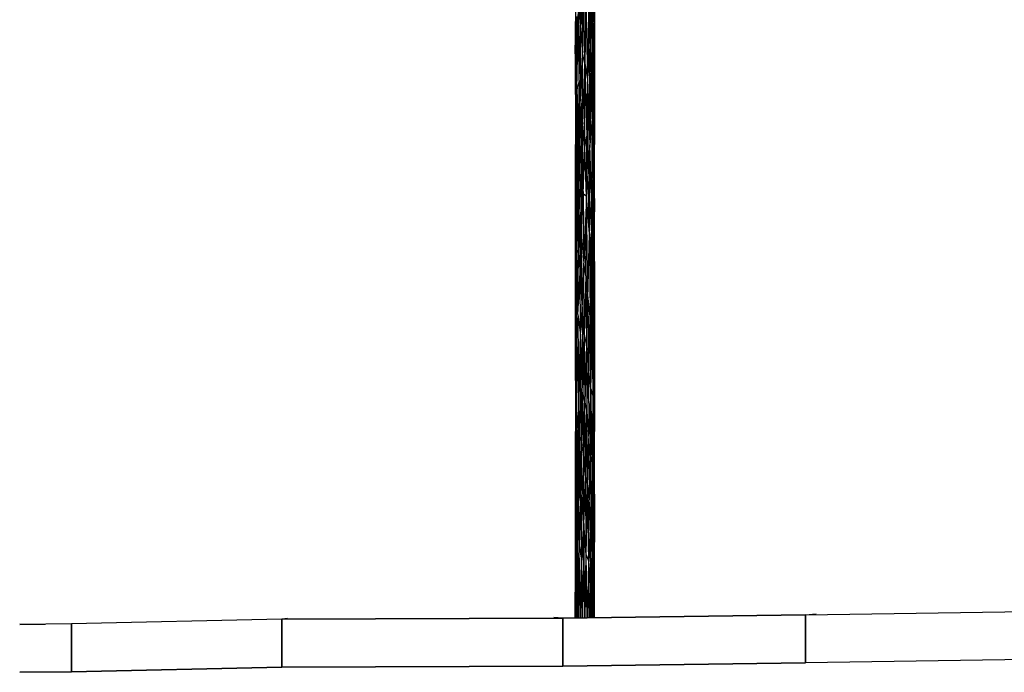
# Model space of a CAD drawing. Extents: x -805 to 3526, y -961 to 1039.
# Tile 18 of 256: x -767.55 to -763.45, y 30.57 to 33.29. Entities that reach past the tile are written whole.
import ezdxf

# ---------------------------------------------------------------- set-up
doc = ezdxf.new("R2010")
doc.units = 0
doc.layers.get('0').update_dxf_attribs({"color": 251})
for name, color, linetype in [('Block 1 cm', 251, 'Continuous'), ('Schnit 1 N', 251, 'Continuous'), ('Schnitt 1', 251, 'Continuous')]:
    doc.layers.add(name, color=color, linetype=linetype)

# ---------------------------------------------------------------- blocks, each defined once
blk = doc.blocks.new('Schnitt 1 cm')
at = {"layer": 'Schnitt 1'}
for p, q in [((26.8589, -2.555), (25.5768, -2.5353)), ((26.8589, -2.555), (26.8134, -2.5514)), ((26.8589, -2.755), (26.8589, -2.555)), ((27.8694, -2.5692), (26.8589, -2.555)), ((26.8589, -2.555), (26.8589, -2.755)), ((27.8694, -2.5692), (27.907, -2.5667)), ((27.8694, -2.7692), (27.8694, -2.5692)), ((29.0405, -2.5727), (27.8694, -2.5693)), ((27.8694, -2.5693), (27.8694, -2.7693)), ((29.0164, -2.57), (29.0405, -2.5727)), ((29.0405, -2.7727), (29.0405, -2.5727)), ((29.0405, -2.5727), (29.0405, -2.7727)), ((29.9158, -2.7926), (29.9158, -2.5926)), ((29.9158, -2.5927), (29.9158, -2.7927)), ((30.1319, -2.5947), (30.0237, -2.5937)), ((25.5768, -2.7353), (26.8589, -2.755)), ((26.8589, -2.755), (27.8694, -2.7692)), ((27.8694, -2.7693), (29.0405, -2.7727)), ((29.0405, -2.7727), (29.9158, -2.7926)), ((29.9158, -2.7927), (30.1319, -2.7947))]:
    blk.add_line(p, q, dxfattribs=at)
blk = doc.blocks.new('Schnitt 1 N')
at = {"layer": 'Schnit 1 N'}
for p, q in [((-22623.8, -3338.7), (-22627, -2975.8)), ((-22645.3, -3023.2), (-22645.4, -3404.9)), ((-22568.4, -3012.9), (-22567.7, -3310.8)), ((-22565.9, -3019.7), (-22567.7, -3310.8)), ((-22565.9, -3019.7), (-22565.4, -3404.9)), ((-22565.4, -3023.2), (-22565.4, -3404.9)), ((-22623.8, -3338.7), (-22617.3, -3132.7)), ((-22615.5, -3437.6), (-22617.3, -3132.7)), ((-22588.6, -3140.6), (-22594.9, -3546.5)), ((-22587.7, -3419.3), (-22588.6, -3140.6)), ((-22587.7, -3419.3), (-22579.7, -3147.7)), ((-22580.7, -3487.8), (-22579.7, -3147.7)), ((-22574.3, -3412.1), (-22579.7, -3147.7)), ((-22574.3, -3412.1), (-22572.6, -3125.6)), ((-22572.6, -3125.6), (-22567.7, -3310.8)), ((-22615.5, -3437.6), (-22609.6, -3172.1)), ((-22606.4, -3480.5), (-22609.6, -3172.1)), ((-22601.7, -3164.6), (-22606.4, -3480.5)), ((-22601.7, -3164.6), (-22594.9, -3546.5)), ((-22638.6, -3590.1), (-22631.6, -3240.9)), ((-22629.5, -3552.3), (-22631.6, -3240.9)), ((-22631.6, -3240.9), (-22623.8, -3338.7)), ((-22643.9, -3285.6), (-22645.4, -3404.9)), ((-22638.5, -3285.6), (-22643.9, -3552.3)), ((-22643.9, -3552.3), (-22643.9, -3285.6)), ((-22638.6, -3590.1), (-22638.5, -3285.6)), ((-22574.3, -3412.1), (-22567.7, -3310.8)), ((-22570.5, -3618.2), (-22567.7, -3310.8)), ((-22567.7, -3310.8), (-22565.4, -3404.9)), ((-22567.7, -3310.8), (-22566.9, -3678.9)), ((-22629.5, -3552.3), (-22623.8, -3338.7)), ((-22622, -3638.5), (-22623.8, -3338.7)), ((-22623.8, -3338.7), (-22615.5, -3437.6)), ((-22645.4, -3404.9), (-22645.3, -3819)), ((-22643.9, -3552.3), (-22645.4, -3404.9)), ((-22622, -3638.5), (-22615.5, -3437.6)), ((-22613.9, -3734.3), (-22615.5, -3437.6)), ((-22606.4, -3480.5), (-22615.5, -3437.6)), ((-22587.7, -3419.3), (-22594.9, -3546.5)), ((-22587.7, -3419.3), (-22580.7, -3487.8)), ((-22587.7, -3419.3), (-22585, -3819.9)), ((-22574.3, -3412.1), (-22580.7, -3487.8)), ((-22575.8, -3712.1), (-22574.3, -3412.1)), ((-22570.5, -3618.2), (-22574.3, -3412.1)), ((-22565.4, -3404.9), (-22566.9, -3678.9)), ((-22565.4, -3404.9), (-22565.5, -3819)), ((-22613.9, -3734.3), (-22606.4, -3480.5)), ((-22605.3, -3830.3), (-22606.4, -3480.5)), ((-22606.4, -3480.5), (-22594.9, -3546.5)), ((-22606.4, -3480.5), (-22597.6, -3783.8)), ((-22580.7, -3487.8), (-22585, -3819.9)), ((-22575.8, -3712.1), (-22580.7, -3487.8)), ((-22643.9, -3552.3), (-22645.3, -3819)), ((-22638.6, -3590.1), (-22643.9, -3552.3)), ((-22643.9, -3552.3), (-22643.9, -3819)), ((-22629.5, -3552.3), (-22638.6, -3590.1)), ((-22629.5, -3552.3), (-22633.5, -3742.7)), ((-22629.5, -3552.3), (-22622, -3638.5)), ((-22629.5, -3552.3), (-22627.6, -3814.8)), ((-22594.9, -3546.5), (-22597.6, -3783.8)), ((-22594.9, -3546.5), (-22585, -3819.9)), ((-22594.9, -3546.5), (-22591.4, -3940.5)), ((-22638.6, -3590.1), (-22643.9, -3819)), ((-22638.6, -3590.1), (-22641.6, -3952.3)), ((-22638.6, -3590.1), (-22633.5, -3742.7)), ((-22638.6, -3590.1), (-22637.7, -3889.7)), ((-22622, -3638.5), (-22627.6, -3814.8)), ((-22622, -3638.5), (-22619.9, -3925)), ((-22622, -3638.5), (-22613.9, -3734.3)), ((-22575.8, -3712.1), (-22570.5, -3618.2)), ((-22570.5, -3618.2), (-22571.5, -3964.7)), ((-22570.5, -3618.2), (-22567.2, -3986.4)), ((-22570.5, -3618.2), (-22566.9, -3678.9)), ((-22567.2, -3986.4), (-22566.9, -3678.9)), ((-22566.9, -3678.9), (-22565.5, -3819)), ((-22575.8, -3712.1), (-22585, -3819.9)), ((-22575.8, -3712.1), (-22577.7, -4044.3)), ((-22575.8, -3712.1), (-22571.5, -3964.7)), ((-22633.5, -3742.7), (-22637.7, -3889.7)), ((-22633.5, -3742.7), (-22627.6, -3814.8)), ((-22633.5, -3742.7), (-22633, -3995.7)), ((-22619.9, -3925), (-22613.9, -3734.3)), ((-22612.2, -4024.8), (-22613.9, -3734.3)), ((-22605.3, -3830.3), (-22613.9, -3734.3)), ((-22605.3, -3830.3), (-22597.6, -3783.8)), ((-22598.7, -4035.4), (-22597.6, -3783.8)), ((-22591.4, -3940.5), (-22597.6, -3783.8)), ((-22645.3, -4098.8), (-22645.3, -3819)), ((-22643.9, -3819), (-22645.3, -4098.8)), ((-22643.9, -3819), (-22645.3, -3819)), ((-22643.9, -3819), (-22641.6, -3952.3)), ((-22643.9, -3819), (-22643.9, -4085.6)), ((-22627.6, -3814.8), (-22633, -3995.7)), ((-22627.6, -3814.8), (-22627.3, -4087.5)), ((-22627.6, -3814.8), (-22619.9, -3925)), ((-22612.2, -4024.8), (-22605.3, -3830.3)), ((-22598.7, -4035.4), (-22605.3, -3830.3)), ((-22585, -3819.9), (-22591.4, -3940.5)), ((-22585.9, -4190.9), (-22585, -3819.9)), ((-22577.7, -4044.3), (-22585, -3819.9)), ((-22567.2, -3986.4), (-22565.5, -3819)), ((-22565.4, -4098.8), (-22565.5, -3819)), ((-22637.7, -3889.7), (-22641.6, -3952.3)), ((-22639.7, -4254.8), (-22637.7, -3889.7)), ((-22633, -3995.7), (-22637.7, -3889.7)), ((-22627.3, -4087.5), (-22619.9, -3925)), ((-22619.9, -3925), (-22619.2, -4204.3)), ((-22619.9, -3925), (-22612.2, -4024.8)), ((-22641.6, -3952.3), (-22643.9, -4085.6)), ((-22639.7, -4254.8), (-22641.6, -3952.3)), ((-22598.7, -4035.4), (-22591.4, -3940.5)), ((-22585.9, -4190.9), (-22591.4, -3940.5)), ((-22577.7, -4044.3), (-22571.5, -3964.7)), ((-22571.5, -3964.7), (-22574.1, -4240)), ((-22569.9, -4278.5), (-22571.5, -3964.7)), ((-22567.2, -3986.4), (-22571.5, -3964.7)), ((-22633, -3995.7), (-22639.7, -4254.8)), ((-22633, -3995.7), (-22627.3, -4087.5)), ((-22633, -3995.7), (-22632.3, -4272)), ((-22569.9, -4278.5), (-22567.2, -3986.4)), ((-22566.1, -4306.5), (-22567.2, -3986.4)), ((-22567.2, -3986.4), (-22565.4, -4098.8)), ((-22619.2, -4204.3), (-22612.2, -4024.8)), ((-22598.7, -4035.4), (-22612.2, -4024.8)), ((-22612.2, -4024.8), (-22610.2, -4313.9)), ((-22598.7, -4035.4), (-22610.2, -4313.9)), ((-22601.2, -4366.8), (-22598.7, -4035.4)), ((-22592.8, -4460.4), (-22598.7, -4035.4)), ((-22585.9, -4190.9), (-22598.7, -4035.4)), ((-22585.9, -4190.9), (-22577.7, -4044.3)), ((-22577.7, -4044.3), (-22579.4, -4326.1)), ((-22577.7, -4044.3), (-22574.1, -4240)), ((-22643.9, -4085.6), (-22645.3, -4341.9)), ((-22643.9, -4085.6), (-22645.3, -4098.8)), ((-22645.3, -4341.9), (-22645.3, -4098.8)), ((-22643.9, -4527.3), (-22643.9, -4085.6)), ((-22639.7, -4254.8), (-22643.9, -4085.6)), ((-22627.3, -4087.5), (-22632.3, -4272)), ((-22627.3, -4087.5), (-22625.9, -4354.3)), ((-22627.3, -4087.5), (-22619.2, -4204.3)), ((-22566.1, -4306.5), (-22565.4, -4098.8)), ((-22565.5, -4341.9), (-22565.4, -4098.8)), ((-22625.9, -4354.3), (-22619.2, -4204.3)), ((-22616.3, -4507.7), (-22619.2, -4204.3)), ((-22619.2, -4204.3), (-22610.2, -4313.9)), ((-22592.8, -4460.4), (-22585.9, -4190.9)), ((-22585.9, -4190.9), (-22584.1, -4548)), ((-22585.9, -4190.9), (-22579.4, -4326.1)), ((-22643.9, -4527.3), (-22639.7, -4254.8)), ((-22640.3, -4637.7), (-22639.7, -4254.8)), ((-22634.7, -4527.3), (-22639.7, -4254.8)), ((-22632.3, -4272), (-22639.7, -4254.8)), ((-22579.4, -4326.1), (-22574.1, -4240)), ((-22578.3, -4557.9), (-22574.1, -4240)), ((-22569.9, -4278.5), (-22574.1, -4240)), ((-22573.4, -4575.9), (-22574.1, -4240)), ((-22634.7, -4527.3), (-22632.3, -4272)), ((-22632.3, -4272), (-22625.9, -4354.3)), ((-22569.9, -4278.5), (-22573.4, -4575.9)), ((-22566.1, -4306.5), (-22569.9, -4278.5)), ((-22569.9, -4278.5), (-22569.3, -4534.5)), ((-22566.1, -4306.5), (-22569.3, -4534.5)), ((-22566.1, -4306.5), (-22567.6, -4746.3)), ((-22566.1, -4306.5), (-22565.4, -4637.9)), ((-22566.1, -4306.5), (-22565.5, -4341.9)), ((-22645.3, -4637.9), (-22645.3, -4341.9)), ((-22643.9, -4527.3), (-22645.3, -4341.9)), ((-22616.3, -4507.7), (-22610.2, -4313.9)), ((-22601.2, -4366.8), (-22610.2, -4313.9)), ((-22608.4, -4610.8), (-22610.2, -4313.9)), ((-22584.1, -4548), (-22579.4, -4326.1)), ((-22579.4, -4326.1), (-22578.3, -4557.9)), ((-22565.4, -4637.9), (-22565.5, -4341.9)), ((-22634.7, -4527.3), (-22625.9, -4354.3)), ((-22623.8, -4613.5), (-22625.9, -4354.3)), ((-22625.9, -4354.3), (-22616.3, -4507.7)), ((-22601.2, -4366.8), (-22608.4, -4610.8)), ((-22601.2, -4366.8), (-22599.4, -4658.1)), ((-22601.2, -4366.8), (-22592.8, -4460.4)), ((-22599.4, -4658.1), (-22592.8, -4460.4)), ((-22592.8, -4460.4), (-22591.1, -4751.1)), ((-22592.8, -4460.4), (-22584.1, -4548)), ((-22623.8, -4613.5), (-22616.3, -4507.7)), ((-22608.4, -4610.8), (-22616.3, -4507.7)), ((-22616.3, -4507.7), (-22614, -4851.7)), ((-22643.9, -4527.3), (-22645.3, -4637.9)), ((-22643.9, -4748.1), (-22643.9, -4527.3)), ((-22640.3, -4637.7), (-22643.9, -4527.3)), ((-22634.7, -4527.3), (-22640.3, -4637.7)), ((-22634.7, -4527.3), (-22632.2, -4928.1)), ((-22634.7, -4527.3), (-22623.8, -4613.5)), ((-22591.1, -4751.1), (-22584.1, -4548)), ((-22580.3, -4837), (-22584.1, -4548)), ((-22584.1, -4548), (-22578.3, -4557.9)), ((-22569.3, -4534.5), (-22573.4, -4575.9)), ((-22571.4, -4870.9), (-22569.3, -4534.5)), ((-22567.6, -4746.3), (-22569.3, -4534.5)), ((-22580.3, -4837), (-22578.3, -4557.9)), ((-22580.3, -4837), (-22573.4, -4575.9)), ((-22573.4, -4575.9), (-22578.3, -4557.9)), ((-22571.4, -4870.9), (-22573.4, -4575.9)), ((-22632.2, -4928.1), (-22623.8, -4613.5)), ((-22623.8, -4613.5), (-22626.9, -5033.6)), ((-22623.8, -4613.5), (-22614, -4851.7)), ((-22623.8, -4613.5), (-22620.3, -5054.9)), ((-22608.4, -4610.8), (-22614, -4851.7)), ((-22608.4, -4610.8), (-22599.4, -4658.1)), ((-22608.4, -4610.8), (-22605.1, -4892.5)), ((-22645.3, -4637.9), (-22645.3, -5014.8)), ((-22643.9, -4969), (-22645.3, -4637.9)), ((-22643.9, -4748.1), (-22645.3, -4637.9)), ((-22643.9, -4748.1), (-22640.3, -4637.7)), ((-22640.1, -5008.2), (-22640.3, -4637.7)), ((-22640.3, -4637.7), (-22632.2, -4928.1)), ((-22599.4, -4658.1), (-22605.1, -4892.5)), ((-22599.4, -4658.1), (-22596.9, -4932.9)), ((-22599.4, -4658.1), (-22591.1, -4751.1)), ((-22565.4, -4637.9), (-22567.6, -4746.3)), ((-22565.4, -4637.9), (-22565.5, -5014.8)), ((-22640.1, -5008.2), (-22643.9, -4748.1)), ((-22643.9, -4969), (-22643.9, -4748.1)), ((-22596.9, -4932.9), (-22591.1, -4751.1)), ((-22580.3, -4837), (-22591.1, -4751.1)), ((-22591.1, -4751.1), (-22589.7, -5044.1)), ((-22571.4, -4870.9), (-22567.6, -4746.3)), ((-22568.3, -5180.1), (-22567.6, -4746.3)), ((-22565.5, -5014.8), (-22567.6, -4746.3)), ((-22580.3, -4837), (-22589.7, -5044.1)), ((-22580.3, -4837), (-22581.7, -5114.2)), ((-22574.3, -5144.3), (-22580.3, -4837)), ((-22580.3, -4837), (-22571.4, -4870.9)), ((-22614, -4851.7), (-22620.3, -5054.9)), ((-22610.1, -5118.8), (-22614, -4851.7)), ((-22605.1, -4892.5), (-22614, -4851.7)), ((-22574.3, -5144.3), (-22571.4, -4870.9)), ((-22568.3, -5180.1), (-22571.4, -4870.9)), ((-22610.1, -5118.8), (-22605.1, -4892.5)), ((-22602, -5207.3), (-22605.1, -4892.5)), ((-22605.1, -4892.5), (-22596.9, -4932.9)), ((-22640.1, -5008.2), (-22632.2, -4928.1)), ((-22636.9, -5279.6), (-22632.2, -4928.1)), ((-22632.2, -4928.1), (-22630.9, -5210.2)), ((-22632.2, -4928.1), (-22626.9, -5033.6)), ((-22602, -5207.3), (-22596.9, -4932.9)), ((-22594.4, -5241), (-22596.9, -4932.9)), ((-22596.9, -4932.9), (-22589.7, -5044.1)), ((-22643.9, -4969), (-22645.3, -5276.5)), ((-22643.9, -4969), (-22645.3, -5014.8)), ((-22641.1, -5327.7), (-22643.9, -4969)), ((-22640.1, -5008.2), (-22643.9, -4969)), ((-22643.9, -4969), (-22643.9, -5410.6)), ((-22645.3, -5276.5), (-22645.3, -5014.8)), ((-22641.1, -5327.7), (-22640.1, -5008.2)), ((-22640.1, -5008.2), (-22636.9, -5279.6)), ((-22630.9, -5210.2), (-22626.9, -5033.6)), ((-22624, -5303.1), (-22626.9, -5033.6)), ((-22620.3, -5054.9), (-22626.9, -5033.6)), ((-22594.4, -5241), (-22589.7, -5044.1)), ((-22581.7, -5114.2), (-22589.7, -5044.1)), ((-22589.7, -5044.1), (-22587.3, -5300.3)), ((-22568.3, -5180.1), (-22565.5, -5014.8)), ((-22565.7, -5451.6), (-22565.5, -5014.8)), ((-22565.5, -5276.5), (-22565.5, -5014.8)), ((-22624, -5303.1), (-22620.3, -5054.9)), ((-22610.1, -5118.8), (-22620.3, -5054.9)), ((-22616.9, -5276.7), (-22620.3, -5054.9)), ((-22610.1, -5118.8), (-22616.9, -5276.7)), ((-22610.2, -5399.2), (-22610.1, -5118.8)), ((-22602, -5207.3), (-22610.1, -5118.8)), ((-22581.7, -5114.2), (-22587.3, -5300.3)), ((-22574.3, -5144.3), (-22581.7, -5114.2)), ((-22581.7, -5114.2), (-22580.7, -5394.5)), ((-22574.3, -5144.3), (-22580.7, -5394.5)), ((-22568.3, -5180.1), (-22574.3, -5144.3)), ((-22573.4, -5528.6), (-22574.3, -5144.3)), ((-22610.2, -5399.2), (-22602, -5207.3)), ((-22599.8, -5529.9), (-22602, -5207.3)), ((-22602, -5207.3), (-22594.4, -5241)), ((-22568.3, -5180.1), (-22573.4, -5528.6)), ((-22565.7, -5451.6), (-22568.3, -5180.1)), ((-22568.3, -5556.4), (-22568.3, -5180.1)), ((-22636.9, -5279.6), (-22630.9, -5210.2)), ((-22624, -5303.1), (-22630.9, -5210.2)), ((-22629.4, -5490.2), (-22630.9, -5210.2)), ((-22599.8, -5529.9), (-22594.4, -5241)), ((-22589.7, -5556.5), (-22594.4, -5241)), ((-22594.4, -5241), (-22587.3, -5300.3)), ((-22645.2, -5574.8), (-22645.3, -5276.5)), ((-22643.9, -5410.6), (-22645.3, -5276.5)), ((-22641.1, -5327.7), (-22636.9, -5279.6)), ((-22629.4, -5490.2), (-22636.9, -5279.6)), ((-22636.9, -5591.2), (-22636.9, -5279.6)), ((-22624, -5303.1), (-22616.9, -5276.7)), ((-22620.3, -5551.4), (-22616.9, -5276.7)), ((-22610.2, -5399.2), (-22616.9, -5276.7)), ((-22565.5, -5276.5), (-22565.7, -5451.6)), ((-22565.5, -5574.8), (-22565.5, -5276.5)), ((-22641.1, -5327.7), (-22643.9, -5410.6)), ((-22641.1, -5327.7), (-22641.5, -5590.3)), ((-22641.1, -5327.7), (-22636.9, -5591.2)), ((-22624, -5303.1), (-22629.4, -5490.2)), ((-22624, -5303.1), (-22620.3, -5551.4)), ((-22589.7, -5556.5), (-22587.3, -5300.3)), ((-22580.7, -5394.5), (-22587.3, -5300.3)), ((-22643.9, -5410.6), (-22645.2, -5574.8)), ((-22643.9, -5792.9), (-22643.9, -5410.6)), ((-22641.5, -5590.3), (-22643.9, -5410.6)), ((-22610.2, -5399.2), (-22620.3, -5551.4)), ((-22614.7, -5792.5), (-22610.2, -5399.2)), ((-22605.7, -5792.4), (-22610.2, -5399.2)), ((-22599.8, -5529.9), (-22610.2, -5399.2)), ((-22580.7, -5394.5), (-22589.7, -5556.5)), ((-22580.7, -5655), (-22580.7, -5394.5)), ((-22573.4, -5528.6), (-22580.7, -5394.5)), ((-22565.7, -5451.6), (-22568.3, -5556.4)), ((-22566.5, -5791.8), (-22565.7, -5451.6)), ((-22565.4, -5791.8), (-22565.7, -5451.6)), ((-22565.5, -5574.8), (-22565.7, -5451.6)), ((-22629.4, -5490.2), (-22636.9, -5591.2)), ((-22632.7, -5792.7), (-22629.4, -5490.2)), ((-22625.8, -5792.6), (-22629.4, -5490.2)), ((-22629.4, -5490.2), (-22620.3, -5551.4)), ((-22604, -5792.3), (-22599.8, -5529.9)), ((-22595.6, -5792.2), (-22599.8, -5529.9)), ((-22599.8, -5529.9), (-22589.7, -5556.5)), ((-22580.7, -5655), (-22573.4, -5528.6)), ((-22576.2, -5791.9), (-22573.4, -5528.6)), ((-22571.1, -5791.9), (-22573.4, -5528.6)), ((-22568.3, -5556.4), (-22573.4, -5528.6)), ((-22645.4, -5792.9), (-22645.2, -5574.8)), ((-22644.2, -5792.9), (-22645.2, -5574.8)), ((-22624.1, -5792.6), (-22620.3, -5551.4)), ((-22616.4, -5792.5), (-22620.3, -5551.4)), ((-22593.7, -5792.2), (-22589.7, -5556.5)), ((-22586, -5792.1), (-22589.7, -5556.5)), ((-22580.7, -5655), (-22589.7, -5556.5)), ((-22570.1, -5791.9), (-22568.3, -5556.4)), ((-22567, -5791.8), (-22568.3, -5556.4)), ((-22565.4, -5791.8), (-22565.5, -5574.8)), ((-22643.4, -5792.9), (-22641.5, -5590.3)), ((-22640.2, -5792.8), (-22641.5, -5590.3)), ((-22636.9, -5591.2), (-22641.5, -5590.3)), ((-22639.2, -5792.8), (-22636.9, -5591.2)), ((-22634.2, -5792.8), (-22636.9, -5591.2)), ((-22583.7, -5792), (-22580.7, -5655)), ((-22578, -5792), (-22580.7, -5655)), ((-21687, -5779.4), (-22697.5, -5793.6)), ((-24743.8, -5817.1), (-24960, -5819.1)), ((-24960, -5817.1), (-24937.7, -5818.9)), ((-23868.6, -5797.1), (-24743.8, -5817)), ((-24743.8, -5817), (-24743.8, -6017)), ((-24743.8, -6017.1), (-24743.8, -5817.1)), ((-22697.5, -5793.7), (-23868.6, -5797.1)), ((-23868.6, -5797.1), (-23868.6, -5997.1)), ((-23868.6, -5997.1), (-23868.6, -5797.1)), ((-22697.5, -5793.6), (-22697.5, -5993.6)), ((-22697.5, -5993.7), (-22697.5, -5793.7)), ((-22697.5, -5993.6), (-21687, -5979.4)), ((-24960, -6019.1), (-24743.8, -6017.1)), ((-24743.8, -6017), (-23868.6, -5997.1)), ((-23868.6, -5997.1), (-22697.5, -5993.7))]:
    blk.add_line(p, q, dxfattribs=at)

msp = doc.modelspace()

# ---------------------------------------------------------------- block references
at = {"color": 251, "xscale": 0.001, "yscale": 0.001, "zscale": 0.001}
msp.add_blockref('Schnitt 1 N', (-742.5891, 36.5878), dxfattribs=at)
at = {"layer": 'Block 1 cm', "color": 251, "xscale": -1}
msp.add_blockref('Schnitt 1 cm', (-737.4172, 33.3634), dxfattribs=at)

doc.saveas('drawing.dxf')
